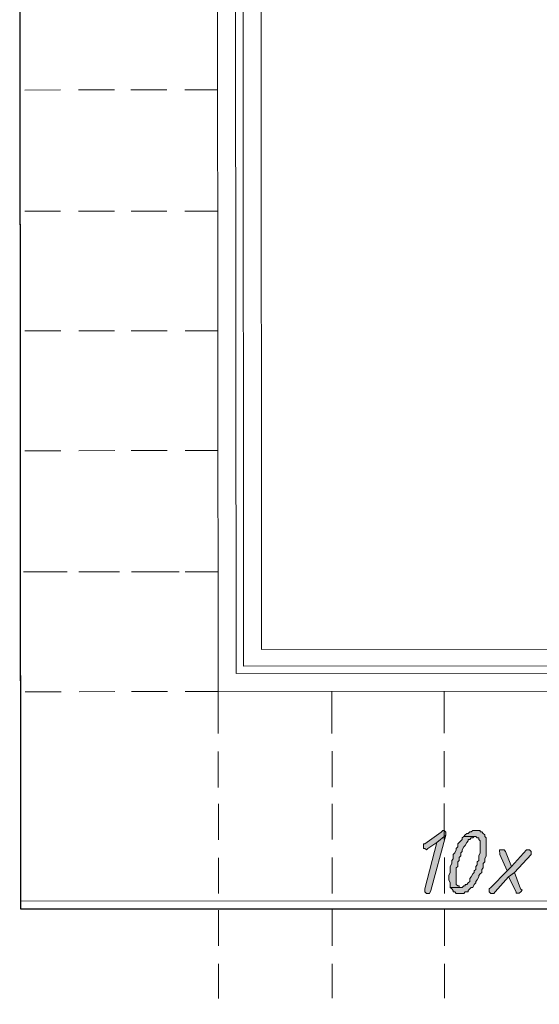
# Model space of a CAD drawing. Header units: inches. Extents: x -5850 to 5646, y 8947 to 13007.
# Tile 37 of 256: x -3302 to -3155, y 9406 to 9684. Entities that reach past the tile are written whole.
import ezdxf

# ---------------------------------------------------------------- set-up
doc = ezdxf.new("R2010")
doc.units = ezdxf.units.IN
doc.header["$MEASUREMENT"] = 0
doc.layers.add('at_Entity', color=7, linetype='Continuous')
doc.layers.add('at_Solid', color=7, linetype='Continuous')

msp = doc.modelspace()

# ---------------------------------------------------------------- hatches: boundary and pattern name
at = {"layer": 'at_Solid', "lineweight": 20}
for points in [[(-3182.63, 9455.22), (-3183.05, 9454.79), (-3187.69, 9451.41), (-3188.11, 9451.41), (-3188.11, 9450.14), (-3187.69, 9450.14), (-3187.27, 9449.72), (-3186.84, 9450.14), (-3184.31, 9451.83), (-3181.78, 9453.94), (-3181.78, 9454.79), (-3182.2, 9455.22)], [(-3181.78, 9453.94), (-3184.31, 9451.83), (-3187.68, 9438.73), (-3187.68, 9438.31), (-3187.68, 9437.89), (-3187.25, 9437.47), (-3186.41, 9437.47), (-3185.99, 9438.32)], [(-3176.71, 9453.53), (-3177.13, 9453.11), (-3177.13, 9452.68), (-3177.55, 9452.26), (-3177.98, 9451.84), (-3178.4, 9451.42), (-3178.4, 9450.57), (-3178.82, 9450.15), (-3178.82, 9449.73), (-3179.24, 9448.88), (-3179.66, 9448.46), (-3179.66, 9447.19), (-3180.08, 9446.77), (-3180.08, 9445.92), (-3180.5, 9445.08), (-3180.5, 9443.39), (-3180.92, 9442.54), (-3180.92, 9441.28), (-3180.5, 9440.43), (-3180.5, 9439.16), (-3177.54, 9439.17), (-3177.97, 9439.16), (-3177.97, 9439.59), (-3178.39, 9439.59), (-3178.81, 9440.01), (-3178.81, 9444.66), (-3178.39, 9445.08), (-3178.4, 9446.35), (-3177.97, 9446.77), (-3177.97, 9447.61), (-3177.55, 9448.04), (-3177.55, 9448.88), (-3177.13, 9449.3), (-3177.13, 9449.73), (-3176.7, 9450.58), (-3176.29, 9450.99), (-3175.86, 9451.84), (-3175.44, 9452.26), (-3175.44, 9452.68), (-3175.02, 9452.68), (-3174.6, 9453.11), (-3174.18, 9453.11), (-3173.75, 9453.53)], [(-3173.34, 9455.22), (-3174.18, 9455.22), (-3174.6, 9454.8), (-3175.02, 9454.8), (-3175.44, 9454.37), (-3175.87, 9454.37), (-3176.29, 9453.95), (-3176.71, 9453.53), (-3173.33, 9453.53), (-3172.91, 9453.11), (-3172.49, 9453.11), (-3172.49, 9452.69), (-3172.06, 9452.26), (-3172.06, 9448.88), (-3172.48, 9448.04), (-3172.48, 9446.78), (-3172.9, 9446.35), (-3172.9, 9445.51), (-3173.33, 9445.09), (-3173.33, 9444.24), (-3173.74, 9443.81), (-3173.74, 9443.4), (-3174.17, 9442.97), (-3174.59, 9442.13), (-3175.01, 9441.7), (-3175.01, 9440.86), (-3175.43, 9440.44), (-3175.85, 9440.01), (-3176.28, 9440.01), (-3176.28, 9439.59), (-3176.69, 9439.59), (-3177.12, 9439.17), (-3180.5, 9439.16), (-3180.07, 9438.74), (-3179.65, 9438.32), (-3179.65, 9437.9), (-3179.23, 9437.9), (-3178.81, 9437.47), (-3176.69, 9437.48), (-3176.28, 9437.9), (-3175.43, 9437.9), (-3175.43, 9438.33), (-3175, 9438.74), (-3174.59, 9439.17), (-3174.16, 9439.17), (-3173.74, 9440.02), (-3173.32, 9440.44), (-3173.32, 9440.86), (-3172.9, 9441.28), (-3172.48, 9442.13), (-3172.48, 9442.55), (-3172.05, 9442.97), (-3171.63, 9443.4), (-3171.63, 9444.24), (-3171.21, 9444.66), (-3171.21, 9445.93), (-3170.79, 9446.35), (-3170.79, 9447.2), (-3170.37, 9448.04), (-3170.37, 9453.11), (-3170.8, 9453.54), (-3170.8, 9453.95), (-3171.22, 9454.38), (-3171.64, 9454.8), (-3172.06, 9454.8), (-3172.06, 9455.22), (-3172.49, 9455.22)], [(-3158.54, 9449.74), (-3158.97, 9449.74), (-3163.19, 9445.09), (-3164.45, 9443.82), (-3169.09, 9439.17), (-3169.52, 9438.75), (-3169.52, 9437.91), (-3169.09, 9437.48), (-3168.25, 9437.48), (-3167.83, 9437.91), (-3164.03, 9442.14), (-3162.34, 9443.41), (-3157.7, 9448.48), (-3157.7, 9449.32), (-3158.12, 9449.74)], [(-3165.72, 9449.74), (-3166.57, 9449.74), (-3166.56, 9448.47), (-3164.45, 9443.82), (-3163.19, 9445.09), (-3164.88, 9449.31), (-3165.3, 9449.74)], [(-3162.34, 9443.41), (-3164.03, 9442.14), (-3161.91, 9437.91), (-3161.91, 9437.49), (-3161.07, 9437.49), (-3160.64, 9437.91), (-3160.22, 9438.34), (-3160.65, 9438.76)]]:
    msp.add_hatch(color=7, dxfattribs=at).paths.add_polyline_path(points)

# ---------------------------------------------------------------- linework, layer by layer
msp.add_lwpolyline([(-2958.31, 9433.03), (-3301.72, 9433.03), (-3302.07, 9819.22), (-2958.67, 9835.57), (-2958.67, 9228.53)])
at = {"layer": 'at_Entity', "color": 7, "lineweight": 20}
for p, q in [((-3301.73, 9435.26), (-3302.07, 9819.22)), ((-3246.02, 9494.44), (-3246.26, 9766.04)), ((-3240.96, 9499.51), (-3241.19, 9760.98)), ((-3238.84, 9501.63), (-3239.07, 9758.87)), ((-3233.78, 9506.28), (-3234, 9753.8)), ((-3290.53, 9664.21), (-3300.66, 9664.2)), ((-3275.32, 9664.22), (-3285.46, 9664.21)), ((-3260.53, 9664.23), (-3270.67, 9664.22)), ((-3246.17, 9664.25), (-3255.46, 9664.24)), ((-3290.5, 9629.99), (-3300.63, 9629.98)), ((-3275.29, 9630), (-3285.43, 9629.99)), ((-3260.5, 9630.02), (-3270.64, 9630.01)), ((-3246.14, 9630.03), (-3255.43, 9630.02)), ((-3290.47, 9596.2), (-3300.6, 9596.19)), ((-3275.26, 9596.21), (-3285.4, 9596.2)), ((-3260.47, 9596.22), (-3270.61, 9596.21)), ((-3246.11, 9596.24), (-3255.4, 9596.23)), ((-3290.44, 9562.41), (-3300.57, 9562.4)), ((-3275.23, 9562.42), (-3285.37, 9562.41)), ((-3260.44, 9562.44), (-3270.58, 9562.43)), ((-3246.08, 9562.45), (-3255.37, 9562.44)), ((-3288.71, 9528.19), (-3300.96, 9528.18)), ((-3290.4, 9528.19), (-3300.54, 9528.18)), ((-3275.2, 9528.21), (-3285.34, 9528.2)), ((-3273.93, 9528.21), (-3283.64, 9528.2)), ((-3260.41, 9528.22), (-3270.55, 9528.21)), ((-3257.04, 9528.22), (-3268.86, 9528.21)), ((-3246.05, 9528.23), (-3255.34, 9528.22)), ((-2970.63, 9506.51), (-3233.78, 9506.28)), ((-2965.55, 9501.87), (-3238.84, 9501.63)), ((-2963.44, 9499.76), (-3240.96, 9499.51)), ((-3290.37, 9494.4), (-3300.51, 9494.39)), ((-3275.17, 9494.41), (-3285.31, 9494.4)), ((-3260.38, 9494.43), (-3270.52, 9494.42)), ((-3246.02, 9494.44), (-3255.31, 9494.43)), ((-2958.37, 9494.7), (-3246.02, 9494.44)), ((-3246.01, 9482.61), (-3246.02, 9494.44)), ((-3213.91, 9482.64), (-3213.92, 9494.47)), ((-3182.23, 9482.67), (-3182.24, 9494.5)), ((-3246, 9467.4), (-3246, 9477.54)), ((-3213.89, 9467.43), (-3213.9, 9477.57)), ((-3182.21, 9467.46), (-3182.22, 9477.6)), ((-3245.98, 9452.62), (-3245.99, 9462.76)), ((-3213.88, 9452.65), (-3213.89, 9462.79)), ((-3182.2, 9452.68), (-3182.21, 9462.82)), ((-3183.05, 9454.79), (-3187.69, 9451.41)), ((-3185.99, 9438.32), (-3181.78, 9453.94)), ((-3181.78, 9453.94), (-3184.31, 9451.83)), ((-3184.31, 9451.83), (-3181.78, 9453.94)), ((-3182.63, 9455.22), (-3183.05, 9454.79)), ((-3182.63, 9455.22), (-3182.63, 9455.22)), ((-3182.2, 9455.22), (-3182.63, 9455.22)), ((-3181.78, 9454.79), (-3182.2, 9455.22)), ((-3181.78, 9453.94), (-3181.78, 9454.79)), ((-3176.71, 9453.53), (-3177.13, 9453.11)), ((-3176.29, 9453.95), (-3176.71, 9453.53)), ((-3173.75, 9453.53), (-3176.71, 9453.53)), ((-3176.71, 9453.53), (-3173.33, 9453.53)), ((-3175.87, 9454.37), (-3176.29, 9453.95)), ((-3175.44, 9454.37), (-3175.87, 9454.37)), ((-3175.02, 9454.8), (-3175.44, 9454.37)), ((-3174.6, 9454.8), (-3175.02, 9454.8)), ((-3174.18, 9455.22), (-3174.6, 9454.8)), ((-3173.34, 9455.22), (-3174.18, 9455.22)), ((-3174.18, 9453.11), (-3173.75, 9453.53)), ((-3173.75, 9453.53), (-3173.75, 9453.53)), ((-3172.49, 9455.22), (-3173.34, 9455.22)), ((-3173.33, 9453.53), (-3172.91, 9453.11)), ((-3172.06, 9455.22), (-3172.49, 9455.22)), ((-3172.06, 9454.8), (-3172.06, 9455.22)), ((-3171.64, 9454.8), (-3172.06, 9454.8)), ((-3171.22, 9454.38), (-3171.64, 9454.8)), ((-3170.8, 9453.95), (-3171.22, 9454.38)), ((-3170.8, 9453.54), (-3170.8, 9453.95)), ((-3170.37, 9453.11), (-3170.8, 9453.54)), ((-3187.69, 9451.41), (-3188.11, 9451.41)), ((-3188.11, 9451.41), (-3188.11, 9450.14)), ((-3184.31, 9451.83), (-3187.68, 9438.73)), ((-3186.84, 9450.14), (-3184.31, 9451.83)), ((-3178.4, 9450.57), (-3178.82, 9450.15)), ((-3177.98, 9451.84), (-3178.4, 9451.42)), ((-3178.4, 9451.42), (-3178.4, 9450.57)), ((-3177.55, 9452.26), (-3177.98, 9451.84)), ((-3177.13, 9452.68), (-3177.55, 9452.26)), ((-3177.13, 9453.11), (-3177.13, 9452.68)), ((-3177.13, 9449.73), (-3176.7, 9450.58)), ((-3176.7, 9450.58), (-3176.29, 9450.99)), ((-3176.29, 9450.99), (-3175.86, 9451.84)), ((-3175.86, 9451.84), (-3175.44, 9452.26)), ((-3175.44, 9452.26), (-3175.44, 9452.68)), ((-3175.44, 9452.68), (-3175.02, 9452.68)), ((-3175.02, 9452.68), (-3174.6, 9453.11)), ((-3174.6, 9453.11), (-3174.18, 9453.11)), ((-3172.91, 9453.11), (-3172.49, 9453.11)), ((-3172.49, 9453.11), (-3172.49, 9452.69)), ((-3172.49, 9452.69), (-3172.06, 9452.26)), ((-3172.06, 9452.26), (-3172.06, 9448.88)), ((-3170.37, 9448.04), (-3170.37, 9453.11)), ((-3188.11, 9450.14), (-3187.69, 9450.14)), ((-3187.69, 9450.14), (-3187.27, 9449.72)), ((-3187.27, 9449.72), (-3186.84, 9450.14)), ((-3187.27, 9449.72), (-3187.27, 9449.72)), ((-3179.24, 9448.88), (-3179.66, 9448.46)), ((-3179.66, 9448.46), (-3179.66, 9447.19)), ((-3178.82, 9449.73), (-3179.24, 9448.88)), ((-3178.82, 9450.15), (-3178.82, 9449.73)), ((-3177.97, 9447.61), (-3177.55, 9448.04)), ((-3177.55, 9448.88), (-3177.13, 9449.3)), ((-3177.55, 9448.04), (-3177.55, 9448.88)), ((-3177.13, 9449.3), (-3177.13, 9449.73)), ((-3172.06, 9448.88), (-3172.48, 9448.04)), ((-3172.48, 9448.04), (-3172.48, 9446.78)), ((-3170.79, 9447.2), (-3170.37, 9448.04)), ((-3165.72, 9449.74), (-3166.57, 9449.74)), ((-3166.57, 9449.74), (-3166.56, 9448.47)), ((-3166.56, 9448.47), (-3164.45, 9443.82)), ((-3165.3, 9449.74), (-3165.72, 9449.74)), ((-3164.88, 9449.31), (-3165.3, 9449.74)), ((-3163.19, 9445.09), (-3164.88, 9449.31)), ((-3158.97, 9449.74), (-3163.19, 9445.09)), ((-3162.34, 9443.41), (-3157.7, 9448.48)), ((-3158.54, 9449.74), (-3158.97, 9449.74)), ((-3158.12, 9449.74), (-3158.54, 9449.74)), ((-3157.7, 9449.32), (-3158.12, 9449.74)), ((-3157.7, 9448.48), (-3157.7, 9449.32)), ((-3245.97, 9437.41), (-3245.98, 9447.55)), ((-3213.87, 9437.44), (-3213.87, 9447.58)), ((-3182.19, 9437.47), (-3182.19, 9447.61)), ((-3180.08, 9445.92), (-3180.5, 9445.08)), ((-3180.5, 9445.08), (-3180.5, 9443.39)), ((-3179.66, 9447.19), (-3180.08, 9446.77)), ((-3180.08, 9446.77), (-3180.08, 9445.92)), ((-3178.81, 9444.66), (-3178.39, 9445.08)), ((-3178.4, 9446.35), (-3177.97, 9446.77)), ((-3178.39, 9445.08), (-3178.4, 9446.35)), ((-3177.97, 9446.77), (-3177.97, 9447.61)), ((-3172.9, 9445.51), (-3173.33, 9445.09)), ((-3173.33, 9445.09), (-3173.33, 9444.24)), ((-3172.48, 9446.78), (-3172.9, 9446.35)), ((-3172.9, 9446.35), (-3172.9, 9445.51)), ((-3171.21, 9445.93), (-3170.79, 9446.35)), ((-3171.21, 9444.66), (-3171.21, 9445.93)), ((-3170.79, 9446.35), (-3170.79, 9447.2)), ((-3163.19, 9445.09), (-3164.45, 9443.82)), ((-3164.45, 9443.82), (-3163.19, 9445.09)), ((-3180.5, 9443.39), (-3180.92, 9442.54)), ((-3180.92, 9442.54), (-3180.92, 9441.28)), ((-3178.81, 9440.01), (-3178.81, 9444.66)), ((-3174.17, 9442.97), (-3174.59, 9442.13)), ((-3173.74, 9443.4), (-3174.17, 9442.97)), ((-3173.33, 9444.24), (-3173.74, 9443.81)), ((-3173.74, 9443.81), (-3173.74, 9443.4)), ((-3172.48, 9442.55), (-3172.05, 9442.97)), ((-3172.48, 9442.13), (-3172.48, 9442.55)), ((-3172.05, 9442.97), (-3171.63, 9443.4)), ((-3171.63, 9444.24), (-3171.21, 9444.66)), ((-3171.63, 9443.4), (-3171.63, 9444.24)), ((-3164.45, 9443.82), (-3169.09, 9439.17)), ((-3162.34, 9443.41), (-3164.03, 9442.14)), ((-3164.03, 9442.14), (-3162.34, 9443.41)), ((-3160.65, 9438.76), (-3162.34, 9443.41)), ((-3180.92, 9441.28), (-3180.5, 9440.43)), ((-3180.5, 9440.43), (-3180.5, 9439.16)), ((-3178.39, 9439.59), (-3178.81, 9440.01)), ((-3177.97, 9439.59), (-3178.39, 9439.59)), ((-3177.97, 9439.16), (-3177.97, 9439.59)), ((-3176.69, 9439.59), (-3177.12, 9439.17)), ((-3176.28, 9439.59), (-3176.69, 9439.59)), ((-3175.85, 9440.01), (-3176.28, 9440.01)), ((-3176.28, 9440.01), (-3176.28, 9439.59)), ((-3175.43, 9440.44), (-3175.85, 9440.01)), ((-3175.01, 9440.86), (-3175.43, 9440.44)), ((-3174.59, 9442.13), (-3175.01, 9441.7)), ((-3175.01, 9441.7), (-3175.01, 9440.86)), ((-3174.16, 9439.17), (-3173.74, 9440.02)), ((-3173.74, 9440.02), (-3173.32, 9440.44)), ((-3173.32, 9440.86), (-3172.9, 9441.28)), ((-3173.32, 9440.44), (-3173.32, 9440.86)), ((-3172.9, 9441.28), (-3172.48, 9442.13)), ((-3167.83, 9437.91), (-3164.03, 9442.14)), ((-3164.03, 9442.14), (-3161.91, 9437.91)), ((-3187.68, 9438.73), (-3187.68, 9438.31)), ((-3187.68, 9438.31), (-3187.68, 9437.89)), ((-3187.68, 9437.89), (-3187.25, 9437.47)), ((-3187.25, 9437.47), (-3186.41, 9437.47)), ((-3186.41, 9437.47), (-3185.99, 9438.32)), ((-3180.5, 9439.16), (-3177.54, 9439.17)), ((-3177.12, 9439.17), (-3180.5, 9439.16)), ((-3180.5, 9439.16), (-3180.07, 9438.74)), ((-3180.07, 9438.74), (-3179.65, 9438.32)), ((-3179.65, 9438.32), (-3179.65, 9437.9)), ((-3179.65, 9437.9), (-3179.23, 9437.9)), ((-3179.23, 9437.9), (-3178.81, 9437.47)), ((-3178.81, 9437.47), (-3176.69, 9437.48)), ((-3177.54, 9439.17), (-3177.97, 9439.16)), ((-3176.69, 9437.48), (-3176.28, 9437.9)), ((-3176.28, 9437.9), (-3175.43, 9437.9)), ((-3175.43, 9438.33), (-3175, 9438.74)), ((-3175.43, 9437.9), (-3175.43, 9438.33)), ((-3175, 9438.74), (-3174.59, 9439.17)), ((-3174.59, 9439.17), (-3174.16, 9439.17)), ((-3169.09, 9439.17), (-3169.52, 9438.75)), ((-3169.52, 9438.75), (-3169.52, 9437.91)), ((-3169.52, 9437.91), (-3169.09, 9437.48)), ((-3169.09, 9437.48), (-3168.25, 9437.48)), ((-3168.25, 9437.48), (-3167.83, 9437.91)), ((-3161.91, 9437.91), (-3161.91, 9437.49)), ((-3161.91, 9437.49), (-3161.07, 9437.49)), ((-3161.07, 9437.49), (-3160.64, 9437.91)), ((-3160.22, 9438.34), (-3160.65, 9438.76)), ((-3160.64, 9437.91), (-3160.22, 9438.34)), ((-3301.73, 9435.26), (-2958.31, 9435.56)), ((-3245.96, 9422.63), (-3245.96, 9432.77)), ((-3213.85, 9422.66), (-3213.86, 9432.8)), ((-3182.17, 9422.69), (-3182.18, 9432.83)), ((-3245.94, 9407.85), (-3245.95, 9417.56)), ((-3213.84, 9407.88), (-3213.85, 9417.59)), ((-3182.16, 9407.91), (-3182.17, 9417.62))]:
    msp.add_line(p, q, dxfattribs=at)

doc.saveas('drawing.dxf')
